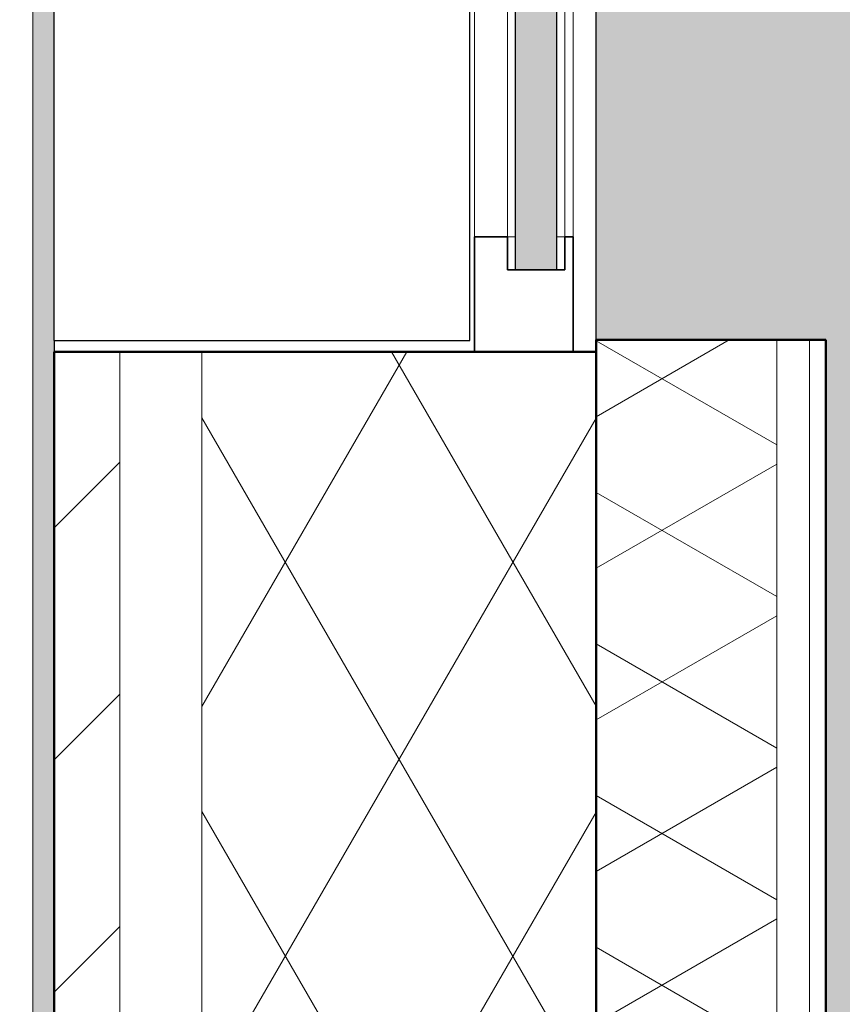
# Model space of a CAD drawing. Header units: millimetres. Extents: x 3625 to 171676, y -65096 to 217166.
# Tile 78 of 256: x 107191 to 107691, y -55759 to -55159. Entities that reach past the tile are written whole.
import ezdxf

# ---------------------------------------------------------------- set-up
doc = ezdxf.new("R2010")
doc.units = ezdxf.units.MM
for name, color, linetype, lineweight in [('A-DETL-MBND', 5, 'Continuous', 18), ('A-GLAZ', 6, 'Continuous', 18), ('A-GLAZ-CWMG', 3, 'Continuous', 18), ('A-WALL', 2, 'Continuous', 25), ('A-WALL-MBNI', 2, 'Continuous', 25), ('A-WALL-PATT', 2, 'Continuous', 50), ('I-WALL', 2, 'Continuous', 25)]:
    doc.layers.add(name, color=color, linetype=linetype, lineweight=lineweight)

# ---------------------------------------------------------------- blocks, each defined once
blk = doc.blocks.new('Rectangular Mullion - 32_KA_jansen met glaslat 2 rechts-7764954-Plotview plafond eerste Verdieping - 1 op 100')
at = {"layer": 'A-GLAZ-CWMG'}
h = blk.add_hatch(dxfattribs=at)
h.set_pattern_fill('FP_20', color=256, style=0, pattern_type=2)
h.set_pattern_definition([(225, (53043.64, 37080.1), (449.013, -449.013), []), (225, (53043.64, 36921.35), (6e-14, -898.0256), []), (225, (53043.64, 37238.85), (6e-14, -898.0256), [])])
h.paths.add_polyline_path([(0, -18.03), (0, -22.5), (-70, -22.5), (-70, -17.5), (-50, -17.5), (-50, 17.5), (-70, 17.5), (-70, 37.5), (0, 37.5)], flags=0)
at = {"layer": 'A-GLAZ-CWMG', "lineweight": 35}
for p, q in [((-50, 37.5), (-70, 37.5)), ((-70, 37.5), (-70, 17.5)), ((0, 37.5), (-50, 37.5)), ((0, -22.5), (0, 37.5)), ((-70, 17.5), (-50, 17.5)), ((-50, 17.5), (-50, -17.5)), ((-50, -17.5), (-70, -17.5)), ((-70, -17.5), (-70, -22.5)), ((-70, -22.5), (-50, -22.5)), ((-50, -22.5), (0, -22.5))]:
    blk.add_line(p, q, dxfattribs=at)
blk = doc.blocks.new('Rectangular Mullion - 32_KA_jansen met glaslat 2 rechts-10724288-Plotview plafond eerste Verdieping - 1 op 100')
at = {"layer": 'A-GLAZ-CWMG'}
for p, q in [((37042.6, 8283.2), (37042.6, 6558.2)), ((37062.6, 8283.2), (37062.6, 6558.2)), ((37097.6, 8283.2), (37097.6, 6558.2)), ((37102.6, 8283.2), (37102.6, 6558.2)), ((37062.6, 6558.2), (37067.6, 6558.2)), ((37092.6, 6558.2), (37097.6, 6558.2))]:
    blk.add_line(p, q, dxfattribs=at)
blk = doc.blocks.new('System Panel - 31_3B_glas-10724290-Plotview plafond eerste Verdieping - 1 op 100')
at = {"layer": 'A-GLAZ'}
blk.add_hatch(color=256, dxfattribs=at).paths.add_polyline_path([(882.5, -12.5), (882.5, 12.5), (-882.5, 12.5), (-882.5, -12.5), (845.56, -12.5)], flags=0)
at = {"layer": 'A-GLAZ', "lineweight": 25}
for p, q in [((-882.5, 12.5), (882.5, 12.5)), ((882.5, 12.5), (882.5, -12.5)), ((882.5, -12.5), (-882.5, -12.5))]:
    blk.add_line(p, q, dxfattribs=at)
blk = doc.blocks.new('41_KA_leemstuc afwerking borstwering houten gevel - 41_KA_leemstuc afwerking borstwering houten gevel-10161572-Plotview plafond eerste Verdieping - 1 op 100')
at = {"layer": 'A-WALL-PATT', "lineweight": 25}
h = blk.add_hatch(color=256, dxfattribs=at)
h.paths.add_polyline_path([(37256.6, 2828.2), (37356.6, 2828.2), (37356.6, 2938.2), (37376.6, 2938.2), (37376.6, 4551.54), (37356.6, 4551.54), (37356.6, 4771.87), (37376.6, 4771.87), (37376.6, 6384.87), (37356.6, 6384.87), (37356.6, 6605.2), (37376.6, 6605.2), (37376.6, 8218.21), (37356.6, 8218.21), (37356.6, 8438.54), (37376.6, 8438.54), (37376.6, 10051.54), (37356.6, 10051.54), (37356.6, 10271.87), (37376.6, 10271.87), (37376.6, 11884.87), (37356.6, 11884.87), (37356.6, 12105.2), (37376.6, 12105.2), (37376.6, 13718.21), (37356.6, 13718.21), (37356.6, 13938.54), (37376.6, 13938.54), (37376.6, 15551.54), (37356.6, 15551.54), (37356.6, 15771.87), (37376.6, 15771.87), (37376.6, 17395.2), (37116.6, 17395.2), (37116.6, 12042.7), (37355.77, 12042.7), (37355.77, 11947.7), (37116.6, 11947.7), (37116.6, 10209.21), (37355.77, 10209.21), (37355.77, 10114.21), (37116.6, 10114.21), (37116.6, 8375.88), (37355.77, 8375.88), (37355.77, 8280.88), (37116.6, 8280.88), (37116.6, 6495.54), (37256.6, 6495.54), (37256.6, 2892.37)], flags=0)
h.paths.add_polyline_path([(9774.01, 18928.2), (13634.93, 18929.2), (13634.93, 19168.2), (13573.26, 19168.2), (13573.26, 19188.2), (11959.93, 19188.2), (11959.93, 19168.2), (11739.93, 19168.2), (11739.93, 19188.2), (10126.59, 19188.2), (10126.59, 19168.2), (10064.1, 19168.2), (10064.1, 18934.7), (9969.1, 18934.7), (9969.1, 19168.2), (9906.59, 19168.2), (9906.59, 19188.2), (8293.26, 19188.2), (8293.26, 19168.2), (8073.6, 19168.2), (8073.6, 19188.2), (6459.93, 19188.2), (6459.93, 19168.2), (6239.93, 19168.2), (6239.93, 19188.2), (4616.6, 19187.04), (4616.6, 19178.2), (4516.6, 19178.2), (4516.6, 18928.2), (8906.58, 18928.2)], flags=0)
h.paths.add_polyline_path([(31901.28, 18929.2), (31916.6, 18929.2), (31916.6, 19178.2), (31906.6, 19178.2), (31906.6, 19188.2), (30292.93, 19188.2), (30292.93, 19168.2), (30072.93, 19168.2), (30072.93, 19188.2), (28459.6, 19188.2), (28459.6, 19168.2), (28395.93, 19168.2), (28395.93, 18929.2), (31894.56, 18929.2)], flags=0)
h.paths.add_polyline_path([(28300.93, 18929.2), (28300.93, 19168.2), (28239.6, 19168.2), (28239.6, 19188.2), (26626.59, 19188.2), (26626.59, 19168.2), (26406.59, 19168.2), (26406.59, 19188.2), (24792.93, 19188.2), (24792.93, 19168.2), (24572.93, 19168.2), (24572.93, 19188.2), (22959.6, 19188.2), (22959.6, 19168.2), (22739.6, 19168.2), (22739.6, 19188.2), (21126.59, 19188.2), (21126.59, 19168.2), (20906.59, 19168.2), (20906.59, 19188.2), (19292.93, 19188.2), (19292.93, 19168.2), (19072.93, 19168.2), (19072.93, 19188.2), (17459.6, 19188.2), (17459.6, 19168.2), (17239.6, 19168.2), (17239.6, 19188.2), (15626.59, 19188.2), (15626.59, 19168.2), (15406.59, 19168.2), (15406.59, 19188.2), (13793.26, 19188.2), (13793.26, 19168.2), (13729.93, 19168.2), (13729.93, 18929.2), (28298.26, 18929.2)], flags=0)
at = {"layer": 'A-WALL-MBNI'}
blk.add_line((37116.6, 6495.54), (37116.6, 8280.88), dxfattribs=at)
blk = doc.blocks.new('21_KA_aluminium afdekking houten gevel vierde verdieping1 - 21_KA_aluminium afdekking houten gevel vierde verdieping-12724797-Plotview plafond eerste Verdieping - 1 op 100')
at = {"layer": 'A-DETL-MBND'}
h = blk.add_hatch(color=256, dxfattribs=at)
h.paths.add_polyline_path([(36786.6, 2568.2), (36786.6, 2681.7), (36773.6, 2681.7), (36773.6, 2568.2)], flags=0)
h.paths.add_polyline_path([(36786.6, 2781.7), (36786.6, 17065.2), (36773.6, 17065.2), (36773.6, 2781.7)], flags=0)
blk.add_line((36773.6, 2781.7), (36773.6, 17065.2), dxfattribs=at)
blk = doc.blocks.new('onderkant koof natuursteen - onderkant koof natuursteen-14363552-Plotview plafond eerste Verdieping - 1 op 100')
at = {"layer": 'A-WALL-MBNI'}
for p, q in [((36786.6, 6495.2), (36786.6, 17383.2)), ((37039.7, 6495.2), (37039.7, 17383.2)), ((36786.6, 6495.2), (37039.7, 6495.2))]:
    blk.add_line(p, q, dxfattribs=at)

msp = doc.modelspace()

# ---------------------------------------------------------------- hatches: boundary and pattern name
at = {"layer": 'A-WALL-PATT', "lineweight": 18}
h = msp.add_hatch(dxfattribs=at)
h.set_pattern_fill('FP_230', color=256, angle=120, style=0, pattern_type=2)
h.set_pattern_definition([(30, (107581.465, -57317.39), (80.0104, -46.182), []), (330, (107581.465, -57224.99), (0.0104, -92.382), [])])
h.paths.add_polyline_path([(107541.47, -59281.06), (107651.47, -59281.06), (107651.47, -55353.73), (107541.47, -55353.73), (107541.47, -59089.45)], flags=0)
h = msp.add_hatch(dxfattribs=at)
h.set_pattern_fill('FP_60', color=256, style=0, pattern_type=2)
h.set_pattern_definition([(0, (70424.87, -61849.26), (406.4, 101.6), [33.528, -271.272, 33.528, -271.272, -1625.6]), (0, (70424.87, -61849.26), (406.4, 101.6), [-609.6, 33.528, -576.072, 33.528, -271.272, -711.2]), (0, (70424.87, -61849.26), (406.4, 101.6), [-1524, 33.528, -169.672, 33.528, -474.472]), (120, (70577.27, -61798.46), (-291.18818, 301.15272), [33.528, -271.272, 33.528, -271.272, -1625.6]), (120, (70577.27, -61798.46), (-291.18818, 301.15272), [-609.6, 33.528, -576.072, 33.528, -271.272, -711.2]), (120, (70577.27, -61798.46), (-291.18818, 301.15272), [-1524, 33.528, -169.672, 33.528, -474.472]), (240, (70628.07, -61595.26), (-115.21182, -402.75272), [33.528, -271.272, 33.528, -271.272, -1625.6]), (240, (70628.07, -61595.26), (-115.21182, -402.75272), [-609.6, 33.528, -576.072, 33.528, -271.272, -711.2]), (240, (70628.07, -61595.26), (-115.21182, -402.75272), [-1524, 33.528, -169.672, 33.528, -474.472])])
h.paths.add_polyline_path([(107671.47, -59281.06), (107681.47, -59281.06), (107681.47, -55353.73), (107671.47, -55353.73), (107671.47, -59089.45)], flags=0)
h = msp.add_hatch(dxfattribs=at)
h.set_pattern_fill('FP_240', color=256, style=0, pattern_type=2)
h.set_pattern_definition([(45, (70424.87, -61849.26), (-70.71068, 70.71068), [])])
h.paths.add_polyline_path([(107211.47, -59581.06), (107251.47, -59581.06), (107251.47, -55361.06), (107211.47, -55361.06), (107211.47, -59531.26)], flags=0)
h = msp.add_hatch(dxfattribs=at)
h.set_pattern_fill('FP_241', color=256, angle=-60, style=0, pattern_type=2)
h.set_pattern_definition([(300, (70424.87, -61849.26), (-103.92305, -60), []), (240, (70424.87, -61849.26), (-103.92305, 60), [])])
h.paths.add_polyline_path([(107413.32, -59581.06), (107541.47, -59581.06), (107541.47, -55361.06), (107301.47, -55361.06), (107301.47, -59581.06)], flags=0)
h.paths.add_polyline_path([(107424.46, -56603.83), (107411.52, -56602.13), (107399.46, -56597.13), (107386.94, -56586.36), (107380.03, -56576.1), (107376.03, -56565.74), (107374.46, -56553.83), (107376.62, -56539.81), (107381.16, -56528.83), (107391.94, -56516.31), (107402.19, -56509.4), (107413.32, -56505.3), (107424.46, -56503.83), (107438.49, -56505.99), (107449.46, -56510.53), (107461.99, -56521.31), (107468.9, -56531.56), (107472.9, -56541.93), (107474.46, -56553.83), (107472.76, -56566.77), (107467.76, -56578.83), (107456.99, -56591.36), (107446.73, -56598.27), (107436.37, -56602.27)], flags=0)
h.paths.add_polyline_path([(107424.46, -56599.83), (107439.1, -56597.13), (107449.46, -56592.14), (107456.99, -56586.36), (107464.3, -56576.83), (107468.9, -56565.74), (107470.46, -56553.83), (107467.76, -56539.2), (107462.77, -56528.83), (107456.99, -56521.31), (107447.46, -56514), (107436.37, -56509.4), (107424.46, -56507.83), (107411.52, -56509.83), (107399.46, -56515.53), (107391.94, -56521.31), (107384.63, -56530.83), (107380.03, -56541.93), (107378.46, -56553.83), (107381.16, -56568.47), (107384.63, -56576.83), (107391.94, -56586.36), (107401.46, -56593.67), (107413.32, -56598.37)], flags=0)

# ---------------------------------------------------------------- linework, layer by layer
at = {"layer": 'A-WALL'}
msp.add_line((107211.47, -55354.06), (107211.47, -55361.06), dxfattribs=at)
at = {"layer": 'A-WALL', "lineweight": 50}
for p, q in [((107211.47, -59421.06), (107211.47, -55361.06)), ((107211.47, -55361.06), (107541.47, -55361.06)), ((107541.47, -55361.06), (107541.47, -59421.06))]:
    msp.add_line(p, q, dxfattribs=at)
at = {"layer": 'A-WALL', "lineweight": 18}
for p, q in [((107251.47, -55361.06), (107251.47, -59581.06)), ((107301.47, -55361.06), (107301.47, -59581.06))]:
    msp.add_line(p, q, dxfattribs=at)
at = {"layer": 'I-WALL', "lineweight": 50}
for p, q in [((107541.47, -55361.06), (107541.47, -55353.73)), ((107541.47, -55353.73), (107681.47, -55353.73)), ((107681.47, -55353.73), (107681.47, -59421.06))]:
    msp.add_line(p, q, dxfattribs=at)
at = {"layer": 'I-WALL', "lineweight": 18}
for p, q in [((107651.47, -59281.06), (107651.47, -55353.73)), ((107671.47, -59281.06), (107671.47, -55353.73))]:
    msp.add_line(p, q, dxfattribs=at)

# ---------------------------------------------------------------- block references
at = {"layer": 'A-GLAZ', "rotation": 269.9999999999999}
msp.add_blockref('System Panel - 31_3B_glas-10724290-Plotview plafond eerste Verdieping - 1 op 100', (107504.97, -54428.56), dxfattribs=at)
at = {"layer": 'A-GLAZ-CWMG'}
msp.add_blockref('Rectangular Mullion - 32_KA_jansen met glaslat 2 rechts-10724288-Plotview plafond eerste Verdieping - 1 op 100', (70424.87, -61849.26), dxfattribs=at)
at = {"layer": 'A-GLAZ-CWMG', "extrusion": (0, 0, -1), "rotation": 270.0000000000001}
msp.add_blockref('Rectangular Mullion - 32_KA_jansen met glaslat 2 rechts-7764954-Plotview plafond eerste Verdieping - 1 op 100', (-107504.97, -55361.06), dxfattribs=at)
at = {"layer": 'A-WALL-MBNI'}
for name in ['41_KA_leemstuc afwerking borstwering houten gevel - 41_KA_leemstuc afwerking borstwering houten gevel-10161572-Plotview plafond eerste Verdieping - 1 op 100', 'onderkant koof natuursteen - onderkant koof natuursteen-14363552-Plotview plafond eerste Verdieping - 1 op 100']:
    msp.add_blockref(name, (70424.87, -61849.26), dxfattribs=at)
at = {"layer": 'A-WALL-MBNI', "lineweight": 18}
msp.add_blockref('21_KA_aluminium afdekking houten gevel vierde verdieping1 - 21_KA_aluminium afdekking houten gevel vierde verdieping-12724797-Plotview plafond eerste Verdieping - 1 op 100', (70424.87, -61849.26), dxfattribs=at)

doc.saveas('drawing.dxf')
